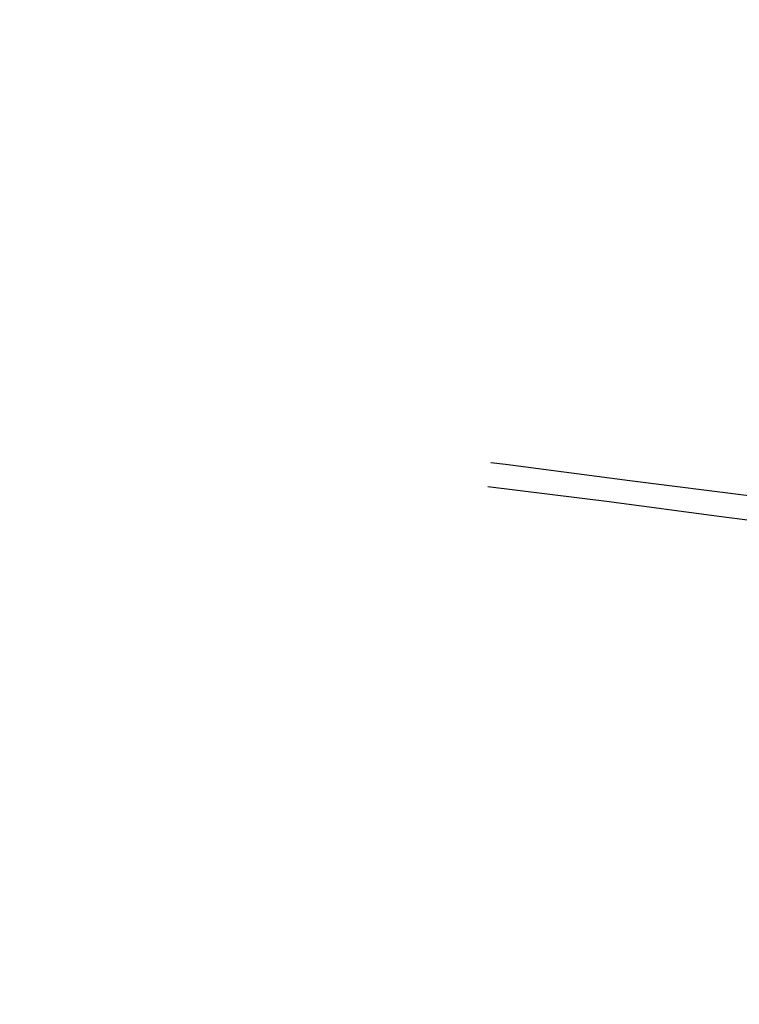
# Model space of a CAD drawing. Extents: x 459406 to 461721, y 413308 to 423218.
# Tile 185 of 256: x 460982 to 461143, y 420062 to 420282. Entities that reach past the tile are written whole.
import ezdxf

# ---------------------------------------------------------------- set-up
doc = ezdxf.new("R2010")
doc.units = 0
doc.header["$LTSCALE"] = 2
doc.header["$MEASUREMENT"] = 0
doc.linetypes.add('AUSGEZOGEN', pattern=[0])
doc.linetypes.add('STRICHPT-X3', pattern=[3, 1.5, -0.75, 0, -0.75])
for name, color, linetype in [('ACHSE', 1, 'STRICHPT-X3'), ('FBR', 8, 'CONTINUOUS'), ('SCHLITZRINNE', 200, 'AUSGEZOGEN'), ('STRASSE', 8, 'AUSGEZOGEN')]:
    doc.layers.add(name, color=color, linetype=linetype)

msp = doc.modelspace()

# ---------------------------------------------------------------- linework, layer by layer
at = {"layer": 'ACHSE', "flags": 128}
msp.add_lwpolyline([(461161.88, 420437.76, -0.000001), (461165.78, 420419.42, -0.000002), (461167.09, 420413.31), (461177.49, 420364.41), (461187.91, 420315.5), (461193.11, 420291.05), (461198.32, 420266.6, 0.000013), (461200.55, 420256.1, -0.000008), (461202.78, 420245.61, -0.000126), (461202.84, 420245.34, -0.000011), (461203.52, 420242.15, -0.001203), (461205.52, 420232.59, -0.000771), (461208.59, 420217.67, -0.001324), (461210.77, 420206.86, -0.001044), (461213.46, 420193.14, -0.001041), (461215.82, 420180.84, -0.001046), (461218.13, 420168.58, -0.001043), (461220.38, 420156.31, -0.00104), (461222.59, 420143.98, -0.00104), (461224.74, 420131.65, -0.001043), (461226.84, 420119.35, -0.001046), (461228.88, 420107.04, -0.001042), (461230.89, 420094.68, -0.001044), (461232.83, 420082.32, -0.001045), (461234.73, 420069.98, -0.001048), (461236.57, 420057.6, -0.00105), (461238.36, 420045.24, -0.001042), (461240.1, 420032.88, -0.00104), (461241.79, 420020.48, -0.001038), (461243.43, 420008.07, -0.00104), (461245.01, 419995.69, -0.001048), (461246.55, 419983.28, -0.001048), (461248.03, 419970.87, -0.001045), (461249.46, 419958.47, -0.001042), (461250.84, 419946.03, -0.00104), (461252.16, 419933.58, -0.001043), (461253.44, 419921.16, -0.001047), (461254.66, 419908.73, -0.001046), (461255.83, 419896.28, -0.001044), (461256.95, 419883.83, -0.001044), (461258.01, 419871.37, -0.001042), (461259.03, 419858.92, -0.001041), (461259.99, 419846.45, -0.001045), (461260.9, 419833.96, -0.00105), (461261.76, 419821.51, -0.001044), (461262.56, 419809.09, -0.001035), (461263.31, 419796.56, -0.001039), (461264.02, 419784.01, -0.001052), (461264.67, 419771.6, -0.001051), (461265.26, 419759.2, -0.001036), (461265.81, 419746.63, -0.001035), (461266.31, 419734.06, -0.001048), (461266.74, 419721.64, -0.001053), (461267.13, 419709.21, -0.001043), (461267.47, 419696.65, -0.001038), (461267.78, 419683.02, -0.001246), (461267.99, 419671.66, -0.000845), (461268.2, 419656.35, -0.001335), (461268.29, 419646.66, -0.000076), (461268.34, 419639.67, -0.000344), (461268.35, 419638.12, -0.000008), (461268.39, 419629.89, 0.000017), (461268.44, 419621.66, 0.000001), (461268.5, 419609.16, -0.000009), (461268.57, 419596.66, -0.000011), (461268.64, 419584.16, 0.000013), (461268.7, 419571.66, 0.000007), (461268.77, 419559.16, -0.00001), (461268.84, 419546.66), (461269.1, 419496.66), (461269.37, 419446.66), (461269.63, 419396.66), (461269.9, 419346.67), (461270.16, 419296.67), (461270.43, 419246.67), (461270.69, 419196.67), (461270.96, 419146.67), (461271.22, 419096.67), (461271.49, 419046.67), (461271.75, 418996.67, -0.00001), (461271.82, 418984.17, 0.000007), (461271.88, 418971.67, 0.000013), (461271.95, 418959.17, -0.00001), (461272.02, 418946.67, -0.00001), (461272.08, 418934.17, 0.00001), (461272.15, 418921.67, 0.00001), (461272.21, 418909.17, -0.00001), (461272.28, 418896.67, -0.00001), (461272.35, 418884.17, 0.00001), (461272.41, 418871.67, 0.00001), (461272.48, 418859.17, -0.000008), (461272.55, 418846.67, -0.000012), (461272.61, 418834.17, 0.000001), (461272.68, 418821.67, 0.000028), (461272.72, 418813.34, -0.000014), (461272.77, 418805, -0.000517), (461272.77, 418803.54, -0.00011), (461272.79, 418796.67, -0.00198), (461272.78, 418786.97, -0.001256), (461272.67, 418771.67, -0.001874), (461272.51, 418760.32, -0.00156), (461272.22, 418746.68, -0.001561), (461271.89, 418734.16, -0.001568), (461271.47, 418721.69, -0.001564), (461270.98, 418709.23, -0.001556), (461270.41, 418696.71, -0.001558), (461269.76, 418684.2, -0.001564), (461269.03, 418671.75, -0.001572), (461268.22, 418659.29, -0.001568), (461267.34, 418646.81, -0.001561), (461266.38, 418634.35, -0.001559), (461265.34, 418621.89, -0.001562), (461264.22, 418609.41, -0.001569), (461263.02, 418597, -0.001568), (461261.75, 418584.58, -0.001563), (461260.4, 418572.14, -0.001556), (461258.97, 418559.71, -0.001558), (461257.46, 418547.31, -0.001565), (461255.88, 418534.9, -0.001566), (461254.22, 418522.52, -0.001565), (461252.48, 418510.16, -0.001561), (461250.66, 418497.77, -0.001562), (461248.77, 418485.4, -0.001565), (461246.8, 418473.07, -0.001567), (461244.75, 418460.75, -0.001565), (461242.63, 418448.42, -0.001562), (461240.43, 418436.12, -0.001561), (461238.15, 418423.83, -0.001563), (461235.79, 418411.54, -0.001567), (461233.36, 418399.29, -0.001565), (461230.85, 418387.07, -0.00156), (461228.26, 418374.82, -0.001559), (461225.6, 418362.59, -0.001563), (461222.86, 418350.41, -0.001567), (461220.05, 418338.24, -0.001564), (461217.16, 418326.07, -0.001562), (461214.19, 418313.92, -0.001563), (461211.15, 418301.8, -0.001563), (461207.62, 418288.1, -0.002038), (461204.84, 418277.61, -0.001089), (461200.88, 418263.05, -0.001658), (461198.22, 418253.5, -0.000013), (461197.53, 418251.04, -0.000228), (461197.49, 418250.9, -0.000007), (461194.46, 418240.17, 0.000006), (461191.43, 418229.44), (461184.63, 418205.39), (461177.83, 418181.33, 0.000005), (461174.44, 418169.3, -0.000005), (461171.04, 418157.27, -0.000019), (461167.64, 418145.24, 0.000019), (461164.24, 418133.21), (461157.44, 418109.15), (461150.65, 418085.09, 0.000005), (461147.25, 418073.06, -0.000001), (461143.85, 418061.03, -0.000002), (461140.45, 418049.01, -0.000002), (461137.05, 418036.98, -0.000015), (461133.65, 418024.95, 0.000019), (461130.25, 418012.92), (461123.46, 417988.86), (461116.66, 417964.8, 0.000001), (461115.31, 417960.01, 0.000001), (461112.35, 417949.55, 0.000375), (461111.88, 417947.88, 0.000088), (461109.88, 417940.74, 0.001331), (461107.28, 417931.38, 0.000846), (461103.25, 417916.63, 0.001238), (461100.29, 417905.61, 0.001041), (461096.83, 417892.47, 0.001036), (461093.69, 417880.37, 0.001036), (461090.61, 417868.26, 0.001038), (461087.57, 417856.12, 0.00104), (461084.59, 417844, 0.001041), (461081.65, 417831.86, 0.001037), (461078.77, 417819.68, 0.001037), (461075.93, 417807.51, 0.001036), (461073.15, 417795.32, 0.001043), (461070.41, 417783.09, 0.001049), (461067.73, 417770.91, 0.00104), (461065.11, 417758.74, 0.001034), (461062.53, 417746.46, 0.00103), (461059.99, 417734.18, 0.001036), (461057.52, 417721.97, 0.001044), (461055.1, 417709.74, 0.001039), (461052.71, 417697.44, 0.00104), (461050.38, 417685.14, 0.001043), (461048.11, 417672.86, 0.001039), (461045.89, 417660.59, 0.001034), (461043.72, 417648.25, 0.001037), (461041.59, 417635.89, 0.001045), (461039.53, 417623.61, 0.001043), (461037.52, 417611.32, 0.001035), (461035.54, 417598.93, 0.001032), (461033.62, 417586.54, 0.001037), (461031.76, 417574.21, 0.001044), (461029.95, 417561.86, 0.001041), (461028.19, 417549.47, 0.001039), (461026.47, 417537.08, 0.00104), (461024.82, 417524.7, 0.001038), (461023.21, 417512.31, 0.001036), (461021.65, 417499.9, 0.001039), (461020.15, 417487.47, 0.001043), (461018.7, 417475.08, 0.001041), (461017.3, 417462.68, 0.001038), (461015.95, 417450.23, 0.001035), (461014.65, 417437.76, 0.00104), (461013.4, 417425.36, 0.001038), (461012.21, 417412.95, 0.001032), (461011.07, 417400.47, 0.001036), (461009.97, 417388, 0.001039), (461008.93, 417375.56, 0.001048), (461007.95, 417363.09, 0.001048), (461007.01, 417350.63, 0.001037), (461005.98, 417336.12, 0.001443), (461005.3, 417325.69, 0.000621), (461004.39, 417310.95, 0.000896), (461003.79, 417300.74, 0.000001), (461003.78, 417300.53, 0.000151), (461003.78, 417300.53, 0.000033), (461003.08, 417288.15, -0.000002), (461002.39, 417275.78), (461000.98, 417250.82), (460999.58, 417225.86), (460996.77, 417175.93), (460993.97, 417126.01, 0), (460992.56, 417101.05, 0), (460991.16, 417076.09), (460988.35, 417026.17, 0.000005), (460987.42, 417009.53, 0.000002), (460985.55, 416976.25)], format="xyb", dxfattribs=at)
at = {"layer": 'FBR'}
for points in [[(461163.83, 420419.01, -0.000002), (461165.13, 420412.89)], [(461148.91, 420415.83, -0.000002), (461150.21, 420409.72)], [(461210.32, 420293.05), (461215.19, 420270.19, 0.000013), (461217.42, 420259.7, -0.000008), (461219.65, 420249.2, -0.000126), (461219.71, 420248.93, -0.000011), (461220.39, 420245.73, -0.001203), (461222.41, 420236.09, -0.000771), (461225.49, 420221.12, -0.001324), (461227.69, 420210.22, -0.001044), (461230.4, 420196.43, -0.001041), (461232.77, 420184.06, -0.001046), (461235.09, 420171.73, -0.001043), (461237.35, 420159.39, -0.00104), (461239.57, 420146.99, -0.00104), (461241.74, 420134.59, -0.001043), (461243.85, 420122.21, -0.001046), (461245.91, 420109.84, -0.001042), (461247.92, 420097.4, -0.001044), (461249.88, 420084.98, -0.001045), (461251.79, 420072.56, -0.001048), (461253.64, 420060.11, -0.00105)], [(461191.15, 420290.63), (461196.36, 420266.18, 0.000013), (461198.59, 420255.69, -0.000008), (461200.83, 420245.19, -0.000126), (461200.88, 420244.93, -0.000011), (461201.56, 420241.73, -0.001203), (461203.56, 420232.19, -0.000771), (461206.63, 420217.27, -0.001324), (461208.81, 420206.47, -0.001044), (461211.5, 420192.76, -0.001041), (461213.86, 420180.47, -0.001046), (461216.16, 420168.22, -0.001043), (461218.41, 420155.95, -0.00104), (461220.62, 420143.64, -0.00104), (461222.77, 420131.31, -0.001043), (461224.87, 420119.02, -0.001046), (461226.91, 420106.72, -0.001042), (461228.91, 420094.36, -0.001044), (461230.86, 420082.02, -0.001045), (461232.75, 420069.68, -0.001048), (461234.6, 420057.31, -0.00105)], [(461176.24, 420287.46), (461181.44, 420263.01, 0.000013), (461183.68, 420252.51, -0.000008), (461185.91, 420242.02, -0.000126), (461185.97, 420241.76, -0.000011), (461186.65, 420238.56, -0.001203), (461188.63, 420229.09, -0.000771), (461191.69, 420214.22, -0.001324), (461193.85, 420203.5, -0.001044), (461196.53, 420189.86, -0.001041), (461198.88, 420177.62, -0.001046), (461201.17, 420165.44, -0.001043), (461203.4, 420153.23, -0.00104), (461205.6, 420140.98, -0.00104), (461207.74, 420128.72, -0.001043), (461209.83, 420116.48, -0.001046), (461211.86, 420104.25, -0.001042), (461213.85, 420091.96, -0.001044), (461215.79, 420079.67, -0.001045), (461217.67, 420067.4, -0.001048), (461219.51, 420055.09, -0.00105)]]:
    msp.add_lwpolyline(points, format="xyb", dxfattribs=at)
at = {"layer": 'SCHLITZRINNE'}
for points in [[(461167.74, 420419.84, -0.000002), (461169.04, 420413.73)], [(461195.07, 420291.47), (461200.27, 420267.01, 0.000013), (461202.51, 420256.52, -0.000008), (461204.74, 420246.03, -0.000126), (461204.8, 420245.76, -0.000011), (461205.48, 420242.56, -0.001203), (461207.48, 420233, -0.000771), (461210.55, 420218.07, -0.001324), (461212.73, 420207.25, -0.001044), (461215.43, 420193.53, -0.001041), (461217.79, 420181.21, -0.001046), (461220.09, 420168.95, -0.001043), (461222.35, 420156.67, -0.00104), (461224.55, 420144.33, -0.00104), (461226.71, 420131.99, -0.001043), (461228.81, 420119.68, -0.001046), (461230.86, 420107.37, -0.001042), (461232.86, 420094.99, -0.001044), (461234.81, 420082.63, -0.001045), (461236.71, 420070.28, -0.001048), (461238.55, 420057.89, -0.00105)]]:
    msp.add_lwpolyline(points, format="xyb", dxfattribs=at)
at = {"layer": 'STRASSE'}
for points in [[(461087.46, 420183.23), (461090.75, 420182.82), (461118.48, 420179.23), (461145.62, 420175.8), (461175.24, 420172.28), (461184.04, 420171.27)], [(461186.14, 420164.64), (461155.17, 420168.98), (461138.35, 420171.16), (461113.86, 420174.4), (461086.78, 420177.77)]]:
    msp.add_lwpolyline(points, dxfattribs=at)

doc.saveas('drawing.dxf')
